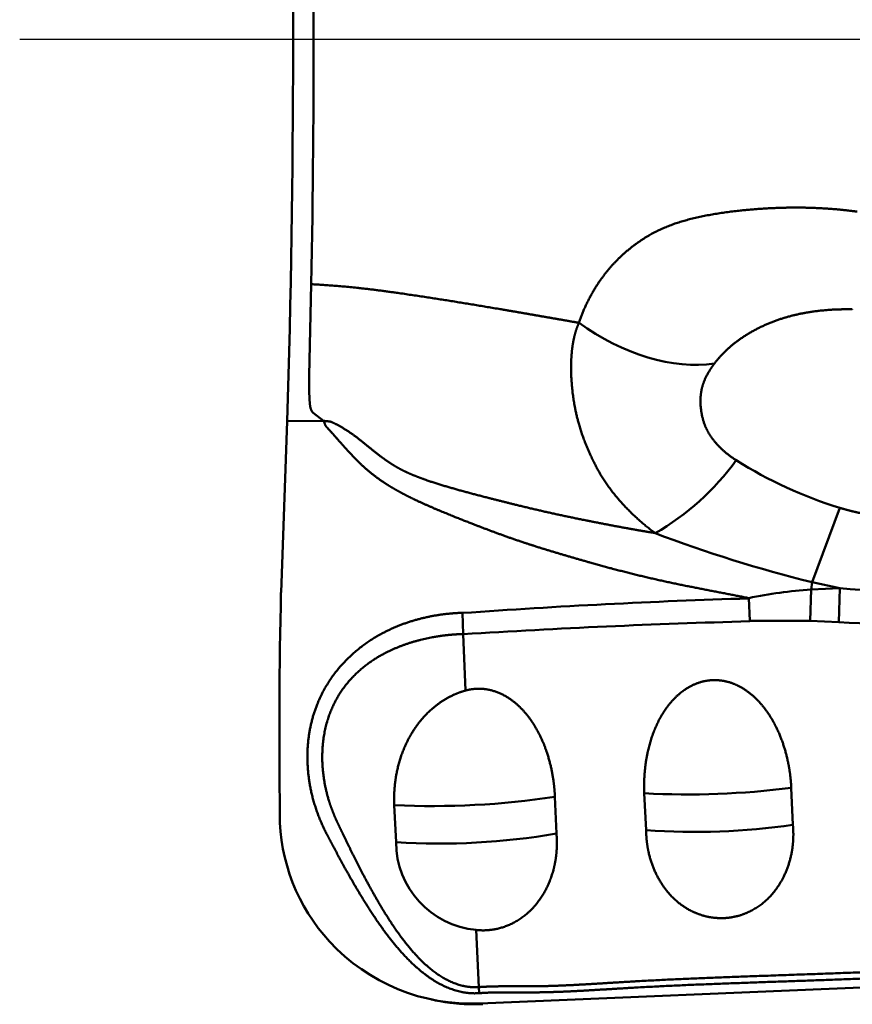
# Model space of a CAD drawing. Header units: inches. Extents: x -1.03 to 0.94, y -1.7 to 1.17.
# Tile 2 of 23: x -0.6454 to -0.5947, y -0.0588 to 0.0012. Entities that reach past the tile are written whole.
import ezdxf

# ---------------------------------------------------------------- set-up
doc = ezdxf.new("R2010")
doc.units = ezdxf.units.IN
doc.header["$LTSCALE"] = 0.03937
doc.header["$MEASUREMENT"] = 0
doc.linetypes.add('CENTER2', pattern=[28.574999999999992, 19.05, -3.174999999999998, 3.174999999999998, -3.174999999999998])
doc.layers.add('1', color=4, linetype='CONTINUOUS', lineweight=50)
doc.layers.add('4', color=2, linetype='CENTER2', lineweight=25)

msp = doc.modelspace()

# ---------------------------------------------------------------- linework, layer by layer
at = {"layer": '1', "ltscale": 0.003532}
msp.add_line((-0.6277553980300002, -0.0205049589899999), (-0.6276344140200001, -0.0149434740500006), dxfattribs=at)
at = {"layer": '1', "ltscale": 0.000509}
msp.add_line((-0.6268884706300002, -0.0232643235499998), (-0.6275264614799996, -0.02277806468), dxfattribs=at)
at = {"layer": '1', "ltscale": 0.006632}
msp.add_line((-0.6294768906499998, -0.0337217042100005), (-0.6291070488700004, -0.0232843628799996), dxfattribs=at)
at = {"layer": '1', "ltscale": 0.001409}
msp.add_line((-0.6291070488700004, -0.0232843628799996), (-0.6268884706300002, -0.0232643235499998), dxfattribs=at)
at = {"layer": '1', "ltscale": 0.003073}
msp.add_line((-0.5954267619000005, -0.0285709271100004), (-0.5971098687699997, -0.0331086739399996), dxfattribs=at)
at = {"layer": '1', "ltscale": 0.001216}
msp.add_line((-0.5971841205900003, -0.0335500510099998), (-0.5972425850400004, -0.0354646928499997), dxfattribs=at)
at = {"layer": '1', "ltscale": 0.000284}
msp.add_line((-0.5971841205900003, -0.0335500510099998), (-0.5971098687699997, -0.0331086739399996), dxfattribs=at)
at = {"layer": '1', "ltscale": 0.001117}
msp.add_line((-0.5971841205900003, -0.0335500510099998), (-0.5954277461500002, -0.0334623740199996), dxfattribs=at)
at = {"layer": '1', "ltscale": 0.001092}
msp.add_line((-0.5954277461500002, -0.0334623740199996), (-0.5971098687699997, -0.0331086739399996), dxfattribs=at)
at = {"layer": '1', "ltscale": 0.001322}
msp.add_line((-0.5954277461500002, -0.0334623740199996), (-0.5954959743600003, -0.0355433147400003), dxfattribs=at)
at = {"layer": '1', "ltscale": 0.000883}
msp.add_line((-0.6009783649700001, -0.0340706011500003), (-0.6009099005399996, -0.0354591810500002), dxfattribs=at)
at = {"layer": '1', "ltscale": 0.000822}
msp.add_line((-0.6184135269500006, -0.0349644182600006), (-0.6183850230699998, -0.0362583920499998), dxfattribs=at)
at = {"layer": '1', "ltscale": 0.002329}
msp.add_line((-0.6009099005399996, -0.0354591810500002), (-0.5972425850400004, -0.0354646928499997), dxfattribs=at)
at = {"layer": '1', "ltscale": 0.00111}
msp.add_line((-0.5972426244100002, -0.0354646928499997), (-0.5954959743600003, -0.0355433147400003), dxfattribs=at)
at = {"layer": '1', "ltscale": 0.002192}
msp.add_line((-0.6182468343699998, -0.0397079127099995), (-0.6183850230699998, -0.0362583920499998), dxfattribs=at)
at = {"layer": '1', "ltscale": 0.001422}
msp.add_line((-0.6126926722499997, -0.0484139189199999), (-0.6127903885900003, -0.0461762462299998), dxfattribs=at)
at = {"layer": '1', "ltscale": 0.001431}
msp.add_line((-0.6072333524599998, -0.0482134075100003), (-0.6073419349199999, -0.0459627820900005), dxfattribs=at)
at = {"layer": '1', "ltscale": 0.001436}
msp.add_line((-0.5982856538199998, -0.0478934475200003), (-0.5983878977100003, -0.0456346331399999), dxfattribs=at)
at = {"layer": '1', "ltscale": 0.001434}
msp.add_line((-0.6225778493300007, -0.0466900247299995), (-0.6224693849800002, -0.0489462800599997), dxfattribs=at)
at = {"layer": '1', "ltscale": 0.002214}
msp.add_line((-0.6174256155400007, -0.0577768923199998), (-0.61758809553, -0.0542947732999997), dxfattribs=at)
at = {"layer": '1', "ltscale": 0.026139}
msp.add_line((-0.6173584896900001, -0.0587741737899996), (-0.5762306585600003, -0.05705087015), dxfattribs=at)
at = {"layer": '1', "ltscale": 0.000234}
msp.add_line((-0.6174039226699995, -0.0581453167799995), (-0.6174256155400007, -0.0577768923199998), dxfattribs=at)
at = {"layer": '1', "ltscale": 0.000528}
msp.add_line((-0.6171866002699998, -0.0588191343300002), (-0.61801762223, -0.0588240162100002), dxfattribs=at)
at = {"layer": '1', "ltscale": 0.00053}
msp.add_line((-0.6171828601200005, -0.0588191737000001), (-0.61801762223, -0.0588240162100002), dxfattribs=at)
at = {"layer": '1'}
for centre, radius, start, end in [((-1.37722878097, 2.66534899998e-05), 0.74848523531, 358.2152739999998, 1.670361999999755), ((-1.39889302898, -0.0005425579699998), 0.77139463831, 358.9303009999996, 1.366707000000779), ((-0.6144272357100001, -0.0165633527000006), 0.01560882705, 299.7410949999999, 324.333576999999), ((-0.5876444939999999, -0.0033473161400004), 0.0263987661, 237.7353440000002, 252.8533519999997), ((-0.5770565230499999, 0.0477787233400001), 0.08333412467, 249.1688540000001, 256.0761609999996), ((-0.5954177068, -0.0606483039), 0.02715451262, 93.72951600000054, 101.817034), ((-0.59006696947, 0.0206134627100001), 0.05433961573, 264.3385219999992, 274.8957539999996), ((-0.2452039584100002, -0.0423949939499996), 0.3843761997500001, 178.7070169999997, 180.7188509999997), ((-0.58801768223, -0.4602972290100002), 0.4264046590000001, 91.74171100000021, 94.08761899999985), ((-0.5867505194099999, -0.5435621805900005), 0.5082781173, 91.59625399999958, 93.56823699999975), ((-0.5837824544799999, 0.20665659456), 0.24247884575, 267.2311540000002, 269.6285829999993), ((-0.6202763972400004, 0.0032527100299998), 0.04999686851, 267.3615730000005, 278.6120019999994), ((-0.6047236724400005, 0.0044417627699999), 0.0504758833, 267.0264380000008, 277.2108350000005), ((-0.6180466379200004, -0.0472091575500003), 0.01151391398, 180.0415480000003, 222.6058139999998), ((-0.6042945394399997, -0.0056114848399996), 0.04270707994, 266.0538420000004, 278.0884229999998), ((-0.6198504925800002, -0.0067166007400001), 0.04231215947, 266.451324, 279.7405570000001), ((-0.61710057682, -0.0489370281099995), 0.00537152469, 180.0990569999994, 264.8007110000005), ((-0.6178830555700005, -0.0470145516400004), 0.01176867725, 222.7639509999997, 272.5540050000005), ((-0.6176169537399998, -0.04663045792), 0.01219942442, 257.0541850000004, 268.1179239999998), ((-0.6177272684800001, -0.04714057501), 0.011677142, 257.249703, 272.4150870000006)]:
    msp.add_arc(centre, radius, start, end, dxfattribs=at)
msp.add_ellipse((-0.60762591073, -0.0123486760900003), major_axis=(0.0078472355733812, -0.0055748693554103), ratio=0.6414180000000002, start_param=4.697006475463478, end_param=5.69630626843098, dxfattribs=at)
for points, knots in [([(-0.6113220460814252, -0.0172956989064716), (-0.6110014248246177, -0.0163125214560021), (-0.6105480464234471, -0.0153580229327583), (-0.6099499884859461, -0.0144405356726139), (-0.6087307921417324, -0.0130536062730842), (-0.607171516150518, -0.0119813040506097), (-0.6065291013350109, -0.011622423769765), (-0.6040143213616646, -0.0106414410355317), (-0.6011191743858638, -0.010349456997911), (-0.5988323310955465, -0.0101578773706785), (-0.596764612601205, -0.0102332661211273), (-0.5946967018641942, -0.0104784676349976), (-0.5945916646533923, -0.0104913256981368), (-0.5944822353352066, -0.0105051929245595), (-0.5943772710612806, -0.010518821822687)], [0, 0, 0, 0, 0, 0, 0.2668851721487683, 0.2668851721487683, 0.2668851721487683, 0.4518661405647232, 0.4518661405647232, 0.4518661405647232, 0.8872944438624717, 0.8872944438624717, 0.8872944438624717, 0.9109547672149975, 0.9109547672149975, 0.9109547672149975, 0.9109547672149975, 0.9109547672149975, 0.9109547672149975]), ([(-0.6276346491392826, -0.0149434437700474), (-0.6261129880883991, -0.0150232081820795), (-0.624581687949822, -0.0151332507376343), (-0.6225618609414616, -0.0154370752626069), (-0.6194104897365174, -0.0159071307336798), (-0.6162491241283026, -0.0164351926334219), (-0.6146085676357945, -0.0167175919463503), (-0.6129663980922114, -0.0170067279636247), (-0.611322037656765, -0.0172957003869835)], [0, 0, 0, 0, 0, 0, 0.3151401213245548, 0.3151401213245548, 0.3151401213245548, 0.6537119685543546, 0.6537119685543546, 0.6537119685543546, 0.6537119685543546, 0.6537119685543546, 0.6537119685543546]), ([(-0.6030719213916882, -0.0197780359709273), (-0.6026270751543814, -0.0191862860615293), (-0.6020458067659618, -0.0186129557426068), (-0.6013223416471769, -0.0180637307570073), (-0.5997602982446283, -0.0172259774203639), (-0.5980892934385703, -0.016757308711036), (-0.5973316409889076, -0.0166151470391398), (-0.5963463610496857, -0.0165007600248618), (-0.595312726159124, -0.0164704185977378), (-0.5950991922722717, -0.0164677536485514), (-0.5948844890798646, -0.0164686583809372), (-0.5946693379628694, -0.0164730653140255)], [0, 0, 0, 0, 0, 0, 0.3480644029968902, 0.3480644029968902, 0.3480644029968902, 0.6287373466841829, 0.6287373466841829, 0.6287373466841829, 0.7010533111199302, 0.7010533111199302, 0.7010533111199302, 0.7010533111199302, 0.7010533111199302, 0.7010533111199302]), ([(-0.6066902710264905, -0.030105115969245), (-0.6075710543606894, -0.0294483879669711), (-0.6083815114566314, -0.0287275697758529), (-0.609092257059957, -0.0279333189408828), (-0.6097993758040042, -0.0269855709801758), (-0.6103384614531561, -0.0259441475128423), (-0.6104000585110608, -0.0258191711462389), (-0.6109695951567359, -0.0246598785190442), (-0.611409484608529, -0.0234986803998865), (-0.6116270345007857, -0.0224854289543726), (-0.6118257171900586, -0.0210805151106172), (-0.6118030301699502, -0.0196030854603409), (-0.6117880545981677, -0.0193023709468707), (-0.6117328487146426, -0.0187059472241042), (-0.6116153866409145, -0.0181191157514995), (-0.611542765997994, -0.0178290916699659), (-0.611441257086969, -0.0175568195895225), (-0.611322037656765, -0.0172957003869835)], [0, 0, 0, 0, 0, 0, 0.2740423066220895, 0.2740423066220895, 0.2740423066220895, 0.3128469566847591, 0.3128469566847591, 0.3128469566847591, 0.6208990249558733, 0.6208990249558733, 0.6208990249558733, 0.6987080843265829, 0.6987080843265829, 0.6987080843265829, 0.7751331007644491, 0.7751331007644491, 0.7751331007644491, 0.7751331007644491, 0.7751331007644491, 0.7751331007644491]), ([(-0.6017374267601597, -0.0256706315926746), (-0.6022291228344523, -0.0253608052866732), (-0.602660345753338, -0.0250143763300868), (-0.6030408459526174, -0.0246215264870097), (-0.603380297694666, -0.0241412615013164), (-0.6035934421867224, -0.0236770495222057), (-0.6036167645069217, -0.0236226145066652), (-0.6038878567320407, -0.022944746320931), (-0.6040308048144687, -0.0220541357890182), (-0.6039250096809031, -0.0214453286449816), (-0.6037803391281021, -0.0208817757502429), (-0.6033440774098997, -0.0201644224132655), (-0.6032649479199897, -0.0200431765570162), (-0.6031724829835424, -0.0199118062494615), (-0.6030719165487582, -0.0197780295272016)], [0, 0, 0, 0, 0, 0, 0.2480361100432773, 0.2480361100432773, 0.2480361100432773, 0.2832074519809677, 0.2832074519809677, 0.2832074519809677, 0.637408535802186, 0.637408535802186, 0.637408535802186, 0.7068338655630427, 0.7068338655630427, 0.7068338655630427, 0.7068338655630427, 0.7068338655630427, 0.7068338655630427]), ([(-0.627526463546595, -0.0227780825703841), (-0.6275596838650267, -0.0227424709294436), (-0.6275929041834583, -0.0227068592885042), (-0.6276080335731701, -0.0226597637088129), (-0.6276737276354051, -0.0225346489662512), (-0.6277129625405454, -0.0223996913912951), (-0.6277128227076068, -0.0223013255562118), (-0.6277495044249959, -0.021932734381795), (-0.627764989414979, -0.0215667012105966), (-0.6277600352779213, -0.0212861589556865), (-0.6277603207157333, -0.0209635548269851), (-0.6277571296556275, -0.020640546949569), (-0.6277566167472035, -0.0205953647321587), (-0.6277560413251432, -0.0205501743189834), (-0.6277554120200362, -0.0205049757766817)], [0, 0, 0, 0, 0, 0, 0.0135045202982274, 0.0135045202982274, 0.0135045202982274, 0.0403265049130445, 0.0403265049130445, 0.0403265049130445, 0.1202009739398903, 0.1202009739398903, 0.1202009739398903, 0.1331880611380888, 0.1331880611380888, 0.1331880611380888, 0.1331880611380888, 0.1331880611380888, 0.1331880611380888]), ([(-0.626888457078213, -0.0232643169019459), (-0.6268589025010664, -0.0233209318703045), (-0.6268294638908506, -0.0233775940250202), (-0.626824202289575, -0.023442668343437), (-0.6267821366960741, -0.0235237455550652), (-0.6267400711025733, -0.0236048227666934), (-0.6267183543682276, -0.023628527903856), (-0.6266745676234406, -0.0236754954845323), (-0.6266307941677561, -0.0237224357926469), (-0.626609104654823, -0.0237459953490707), (-0.6263278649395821, -0.0240515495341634), (-0.6260559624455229, -0.0243634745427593), (-0.6258009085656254, -0.024659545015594), (-0.6251860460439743, -0.0253557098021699), (-0.6245048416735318, -0.0260352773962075), (-0.62408320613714, -0.0264082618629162), (-0.6235684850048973, -0.0267952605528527), (-0.6230283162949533, -0.0271423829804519), (-0.622968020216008, -0.0271804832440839), (-0.6228432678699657, -0.0272578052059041), (-0.6227234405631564, -0.0273298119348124), (-0.6226674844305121, -0.0273629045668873), (-0.6224842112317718, -0.0274697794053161), (-0.6222913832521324, -0.0275777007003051), (-0.622168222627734, -0.0276444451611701), (-0.6217879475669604, -0.0278458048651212), (-0.6214024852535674, -0.0280355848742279), (-0.6211440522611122, -0.0281577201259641), (-0.6198553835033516, -0.0287464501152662), (-0.6185474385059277, -0.0292627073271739), (-0.6175096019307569, -0.0296713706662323), (-0.6159576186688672, -0.0302660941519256), (-0.6142785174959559, -0.0308216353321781), (-0.6137292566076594, -0.0309949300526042), (-0.6120424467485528, -0.0315106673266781), (-0.6103407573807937, -0.0319922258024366), (-0.6092127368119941, -0.0323125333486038), (-0.6068700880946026, -0.0329080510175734), (-0.6044946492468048, -0.0333946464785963), (-0.6033096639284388, -0.0336147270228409), (-0.6021370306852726, -0.0338370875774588), (-0.6009783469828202, -0.0340705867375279)], [0, 0, 0, 0, 0, 0, 0.0184941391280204, 0.0184941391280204, 0.0184941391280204, 0.0277437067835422, 0.0277437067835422, 0.0277437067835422, 0.0369932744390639, 0.0369932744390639, 0.0369932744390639, 0.1476700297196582, 0.1476700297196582, 0.1476700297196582, 0.2971478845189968, 0.2971478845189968, 0.2971478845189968, 0.3160988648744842, 0.3160988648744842, 0.3160988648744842, 0.3350498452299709, 0.3350498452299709, 0.3350498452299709, 0.3729493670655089, 0.3729493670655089, 0.3729493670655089, 0.4487425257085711, 0.4487425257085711, 0.4487425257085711, 0.749095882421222, 0.749095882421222, 0.749095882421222, 0.9003112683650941, 0.9003112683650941, 0.9003112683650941, 1.20411644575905, 1.20411644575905, 1.20411644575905, 1.508590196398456, 1.508590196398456, 1.508590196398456, 1.508590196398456, 1.508590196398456, 1.508590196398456]), ([(-0.6268884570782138, -0.0232643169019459), (-0.6268497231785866, -0.0232717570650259), (-0.6268109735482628, -0.0232792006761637), (-0.6267710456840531, -0.0232846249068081), (-0.6266894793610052, -0.0232922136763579), (-0.6266064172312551, -0.023297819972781), (-0.6265635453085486, -0.0232982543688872), (-0.6264852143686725, -0.0233150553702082), (-0.6264068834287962, -0.0233318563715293), (-0.6263725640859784, -0.0233502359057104), (-0.6263033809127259, -0.0233843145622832), (-0.6262344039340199, -0.0234189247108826), (-0.6261999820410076, -0.0234363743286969), (-0.6256221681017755, -0.0237325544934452), (-0.6250714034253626, -0.0240735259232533), (-0.6246266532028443, -0.0244537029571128), (-0.6240299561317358, -0.0249552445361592), (-0.6234257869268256, -0.0254223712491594), (-0.6232629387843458, -0.0255439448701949), (-0.6229324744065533, -0.0257793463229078), (-0.622590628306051, -0.0259961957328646), (-0.6224197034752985, -0.0260977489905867), (-0.622145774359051, -0.0262469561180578), (-0.6218703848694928, -0.0263794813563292), (-0.6217844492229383, -0.0264190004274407), (-0.6214058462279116, -0.0265887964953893), (-0.6210162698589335, -0.0267426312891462), (-0.620719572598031, -0.0268507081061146), (-0.6188010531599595, -0.0275041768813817), (-0.6167601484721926, -0.0279722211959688), (-0.6150667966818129, -0.0284418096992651), (-0.6129417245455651, -0.0289225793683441), (-0.6107910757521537, -0.0293564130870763), (-0.6103594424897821, -0.0294418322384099), (-0.6093642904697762, -0.0296353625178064), (-0.6083675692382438, -0.0298204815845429), (-0.6078158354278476, -0.029920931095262), (-0.6072542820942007, -0.0300160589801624), (-0.6066902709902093, -0.0301051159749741)], [0, 0, 0, 0, 0, 0, 0.010038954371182, 0.010038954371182, 0.010038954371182, 0.0200779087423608, 0.0200779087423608, 0.0200779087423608, 0.030119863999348, 0.030119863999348, 0.030119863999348, 0.0401618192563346, 0.0401618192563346, 0.0401618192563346, 0.1990923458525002, 0.1990923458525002, 0.1990923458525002, 0.2570625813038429, 0.2570625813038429, 0.2570625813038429, 0.3150328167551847, 0.3150328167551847, 0.3150328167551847, 0.3440504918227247, 0.3440504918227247, 0.3440504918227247, 0.4310931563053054, 0.4310931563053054, 0.4310931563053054, 0.9000866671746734, 0.9000866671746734, 0.9000866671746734, 1.017522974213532, 1.017522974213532, 1.017522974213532, 1.170533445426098, 1.170533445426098, 1.170533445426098, 1.170533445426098, 1.170533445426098, 1.170533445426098]), ([(-0.5842067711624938, -0.0268250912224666), (-0.5855119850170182, -0.0275972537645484), (-0.586871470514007, -0.0283987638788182), (-0.5883370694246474, -0.028982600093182), (-0.5904895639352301, -0.0293041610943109), (-0.59271148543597, -0.029135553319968), (-0.5932088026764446, -0.0290743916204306), (-0.5938286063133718, -0.0289702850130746), (-0.5944411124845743, -0.028833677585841), (-0.5945648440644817, -0.0288046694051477), (-0.5948059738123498, -0.0287456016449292), (-0.5950574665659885, -0.0286783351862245), (-0.5951852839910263, -0.0286425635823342), (-0.5953066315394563, -0.0286072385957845), (-0.5954267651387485, -0.0285709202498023)], [0, 0, 0, 0, 0, 0, 0.6826487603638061, 0.6826487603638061, 0.6826487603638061, 0.8787935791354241, 0.8787935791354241, 0.8787935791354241, 0.9281268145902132, 0.9281268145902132, 0.9281268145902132, 0.977460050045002, 0.977460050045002, 0.977460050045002, 0.977460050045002, 0.977460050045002, 0.977460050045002]), ([(-0.6174039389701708, -0.0581453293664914), (-0.6168271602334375, -0.0581030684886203), (-0.6162367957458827, -0.0580869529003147), (-0.6156470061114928, -0.058095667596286), (-0.6144462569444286, -0.0581069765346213), (-0.613238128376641, -0.0580912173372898), (-0.6126350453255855, -0.0580710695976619), (-0.6108301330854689, -0.0579894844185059), (-0.6090331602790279, -0.0578704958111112), (-0.6078358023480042, -0.0577979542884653), (-0.6039560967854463, -0.0575961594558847), (-0.6000789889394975, -0.0574734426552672), (-0.5964256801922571, -0.0573479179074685), (-0.5923289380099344, -0.0572030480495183), (-0.5882434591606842, -0.0570112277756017), (-0.5868203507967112, -0.0569376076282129), (-0.5852200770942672, -0.0568476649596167), (-0.5836220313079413, -0.0567928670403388), (-0.5834509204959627, -0.0567874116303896), (-0.5830605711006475, -0.056776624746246), (-0.5826662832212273, -0.0567685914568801), (-0.5824927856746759, -0.0567660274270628), (-0.5819605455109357, -0.0567605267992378), (-0.5814278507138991, -0.0567606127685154), (-0.5810743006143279, -0.0567619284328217), (-0.5799920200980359, -0.0567676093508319), (-0.5789463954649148, -0.0567722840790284), (-0.5782263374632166, -0.0567646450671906), (-0.5761099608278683, -0.0566994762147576), (-0.5740118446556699, -0.0565401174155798), (-0.5726209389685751, -0.0564194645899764), (-0.5710411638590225, -0.0563495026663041), (-0.5694503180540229, -0.0563210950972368), (-0.569270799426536, -0.0563183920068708), (-0.5688969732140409, -0.0563136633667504), (-0.5685329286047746, -0.0563103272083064), (-0.568359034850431, -0.056308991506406), (-0.5662235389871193, -0.0562915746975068), (-0.564070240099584, -0.0562481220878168), (-0.5621141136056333, -0.0560010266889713), (-0.5599834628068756, -0.0558695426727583), (-0.5578469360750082, -0.0557888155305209), (-0.5576758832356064, -0.0557826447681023), (-0.5572924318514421, -0.0557691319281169), (-0.5568959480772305, -0.0557555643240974), (-0.5567170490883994, -0.0557494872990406), (-0.5549232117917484, -0.0556901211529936), (-0.553129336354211, -0.0556460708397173), (-0.5515476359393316, -0.0556246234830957), (-0.5485066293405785, -0.0555007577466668), (-0.5454571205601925, -0.0553223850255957), (-0.5440274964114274, -0.0552458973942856), (-0.5411723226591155, -0.0550706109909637), (-0.538317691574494, -0.0549164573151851), (-0.5368892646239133, -0.0548515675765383), (-0.533556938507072, -0.054725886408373), (-0.5302214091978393, -0.054654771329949), (-0.5283152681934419, -0.0546227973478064), (-0.5261165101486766, -0.0545486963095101), (-0.5239298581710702, -0.0543001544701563), (-0.5236353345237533, -0.0542651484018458), (-0.5230643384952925, -0.0541713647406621), (-0.5225025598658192, -0.0540172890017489), (-0.5222251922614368, -0.0539214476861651), (-0.5214628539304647, -0.0535989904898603), (-0.5207690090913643, -0.0531433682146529), (-0.5203541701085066, -0.0528023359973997), (-0.5193449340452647, -0.0518382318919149), (-0.5185064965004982, -0.0507323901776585), (-0.5180281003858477, -0.0500197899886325), (-0.5171419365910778, -0.0485506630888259), (-0.5163618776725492, -0.0470319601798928), (-0.5160033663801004, -0.0462970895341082), (-0.5155002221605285, -0.045177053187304), (-0.5150182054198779, -0.044049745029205), (-0.5148707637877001, -0.0437076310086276), (-0.5146026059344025, -0.0429914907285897), (-0.5143991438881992, -0.0422505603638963), (-0.5143157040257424, -0.0418742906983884), (-0.5139254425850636, -0.0396169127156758), (-0.5141591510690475, -0.0372867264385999), (-0.5147581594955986, -0.0354775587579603), (-0.5164232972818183, -0.0327808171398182), (-0.5189010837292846, -0.0308663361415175), (-0.5199839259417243, -0.0302444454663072), (-0.5216100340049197, -0.0296679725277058), (-0.5232991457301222, -0.0294546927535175), (-0.5237882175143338, -0.0294217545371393), (-0.5243952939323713, -0.0294096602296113), (-0.5249947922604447, -0.0294156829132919), (-0.5251161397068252, -0.0294174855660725), (-0.5253931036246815, -0.0294222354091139), (-0.5256218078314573, -0.0294272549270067), (-0.5257412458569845, -0.0294300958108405), (-0.5279622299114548, -0.0294874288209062), (-0.5301740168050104, -0.0296234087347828), (-0.532257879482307, -0.0297478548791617), (-0.5344453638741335, -0.0298551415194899), (-0.5366311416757, -0.029918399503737), (-0.5367357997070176, -0.0299212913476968), (-0.5369273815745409, -0.0299265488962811), (-0.5371424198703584, -0.0299318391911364), (-0.537272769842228, -0.0299348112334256), (-0.5375369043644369, -0.02994061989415), (-0.5377943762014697, -0.029945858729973), (-0.5379134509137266, -0.02994815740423), (-0.5384169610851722, -0.0299571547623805), (-0.5389214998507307, -0.0299650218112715), (-0.5393254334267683, -0.0299716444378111), (-0.5397296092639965, -0.0299791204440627), (-0.540133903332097, -0.0299876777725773)], [0, 0, 0, 0, 0, 0, 0.1516318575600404, 0.1516318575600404, 0.1516318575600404, 0.3032637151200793, 0.3032637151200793, 0.3032637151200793, 0.6065215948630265, 0.6065215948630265, 0.6065215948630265, 1.285805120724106, 1.285805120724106, 1.285805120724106, 1.649493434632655, 1.649493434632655, 1.649493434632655, 1.694958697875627, 1.694958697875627, 1.694958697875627, 1.740423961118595, 1.740423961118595, 1.740423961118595, 1.831353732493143, 1.831353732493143, 1.831353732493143, 2.013201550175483, 2.013201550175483, 2.013201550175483, 2.375582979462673, 2.375582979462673, 2.375582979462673, 2.420883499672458, 2.420883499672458, 2.420883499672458, 2.466184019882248, 2.466184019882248, 2.466184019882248, 2.965472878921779, 2.965472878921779, 2.965472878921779, 3.010975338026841, 3.010975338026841, 3.010975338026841, 3.056479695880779, 3.056479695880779, 3.056479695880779, 3.468126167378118, 3.468126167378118, 3.468126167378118, 3.832029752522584, 3.832029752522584, 3.832029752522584, 4.195933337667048, 4.195933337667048, 4.195933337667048, 4.681002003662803, 4.681002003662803, 4.681002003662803, 4.753241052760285, 4.753241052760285, 4.753241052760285, 4.825480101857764, 4.825480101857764, 4.825480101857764, 4.958094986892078, 4.958094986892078, 4.958094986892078, 5.174992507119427, 5.174992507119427, 5.174992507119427, 5.394151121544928, 5.394151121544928, 5.394151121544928, 5.489559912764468, 5.489559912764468, 5.489559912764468, 5.58496870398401, 5.58496870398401, 5.58496870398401, 6.058094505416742, 6.058094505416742, 6.058094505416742, 6.355950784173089, 6.355950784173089, 6.355950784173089, 6.476532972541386, 6.476532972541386, 6.476532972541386, 6.506682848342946, 6.506682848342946, 6.506682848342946, 6.53683272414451, 6.53683272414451, 6.53683272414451, 7.069134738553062, 7.069134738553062, 7.069134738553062, 7.094831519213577, 7.094831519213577, 7.094831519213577, 7.120530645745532, 7.120530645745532, 7.120530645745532, 7.146229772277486, 7.146229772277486, 7.146229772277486, 7.248880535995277, 7.248880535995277, 7.248880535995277, 7.248880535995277, 7.248880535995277, 7.248880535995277]), ([(-0.6174256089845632, -0.0577768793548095), (-0.6168178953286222, -0.0577328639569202), (-0.6161970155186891, -0.0577161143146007), (-0.6156233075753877, -0.0577249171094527), (-0.6143910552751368, -0.057734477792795), (-0.6131581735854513, -0.0577144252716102), (-0.6125464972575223, -0.0576917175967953), (-0.6107115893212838, -0.0576033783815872), (-0.6088767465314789, -0.0574801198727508), (-0.6076523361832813, -0.0574063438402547), (-0.6038672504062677, -0.0572118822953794), (-0.6000890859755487, -0.0570894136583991), (-0.5959388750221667, -0.0569453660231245), (-0.5919696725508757, -0.0568028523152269), (-0.5880114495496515, -0.0566176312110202), (-0.5865897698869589, -0.056544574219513), (-0.5849892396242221, -0.056456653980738), (-0.5833856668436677, -0.0564074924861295), (-0.5831895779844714, -0.0564022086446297), (-0.5827866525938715, -0.0563927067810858), (-0.582423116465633, -0.0563872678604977), (-0.5822511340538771, -0.0563856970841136), (-0.5817165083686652, -0.0563822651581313), (-0.5811827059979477, -0.0563832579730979), (-0.5808215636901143, -0.0563846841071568), (-0.5790452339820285, -0.0563942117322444), (-0.5772911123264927, -0.0563898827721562), (-0.5759013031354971, -0.0562916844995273), (-0.5741563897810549, -0.0561512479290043), (-0.572397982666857, -0.0560418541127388), (-0.5720467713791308, -0.0560218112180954), (-0.5713431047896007, -0.0559860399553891), (-0.5706370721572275, -0.0559594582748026), (-0.5702758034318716, -0.0559485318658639), (-0.5697570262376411, -0.0559358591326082), (-0.5692177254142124, -0.0559273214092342), (-0.5690268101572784, -0.0559247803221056), (-0.5686567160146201, -0.0559206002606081), (-0.5683056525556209, -0.0559175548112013), (-0.5681281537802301, -0.0559160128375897), (-0.5659956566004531, -0.0558956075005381), (-0.5638659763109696, -0.055835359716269), (-0.5619161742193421, -0.0555861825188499), (-0.559771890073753, -0.0554679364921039), (-0.5576329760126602, -0.0553914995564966), (-0.557446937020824, -0.055385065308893), (-0.5570474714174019, -0.0553713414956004), (-0.5566736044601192, -0.0553587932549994), (-0.5565025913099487, -0.0553531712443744), (-0.5554303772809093, -0.0553188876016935), (-0.5543579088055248, -0.055290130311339), (-0.5534643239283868, -0.0552702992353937), (-0.5518565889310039, -0.0552317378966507), (-0.5502503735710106, -0.0551774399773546), (-0.5495300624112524, -0.0551481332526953), (-0.5481198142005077, -0.0550804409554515), (-0.5466677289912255, -0.0550007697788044), (-0.5459634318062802, -0.0549640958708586), (-0.5430419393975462, -0.0548003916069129), (-0.5401205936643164, -0.0546177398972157), (-0.5382361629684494, -0.0545126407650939), (-0.534116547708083, -0.0543471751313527), (-0.5299965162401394, -0.0542612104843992), (-0.5280921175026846, -0.0542278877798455), (-0.5259954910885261, -0.0541509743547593), (-0.523924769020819, -0.0539047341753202), (-0.5237307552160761, -0.053879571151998), (-0.5233647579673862, -0.0538213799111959), (-0.5230063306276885, -0.0537392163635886), (-0.5228291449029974, -0.0536907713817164), (-0.5223377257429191, -0.0535315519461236), (-0.5218732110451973, -0.0533080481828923), (-0.5215860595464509, -0.0531355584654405), (-0.5205373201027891, -0.0523867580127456), (-0.5196965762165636, -0.0513742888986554), (-0.5191291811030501, -0.050546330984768), (-0.518256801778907, -0.0490962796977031), (-0.5174990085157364, -0.0475774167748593), (-0.5171875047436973, -0.046916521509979), (-0.5167392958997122, -0.0459200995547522), (-0.516322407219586, -0.0449087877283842), (-0.5161871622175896, -0.044569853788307), (-0.5159861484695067, -0.0440573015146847), (-0.515788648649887, -0.0435498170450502), (-0.5157242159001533, -0.0433873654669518), (-0.5155980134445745, -0.0430536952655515), (-0.5154846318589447, -0.0427172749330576), (-0.5154317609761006, -0.0425480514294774), (-0.5150803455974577, -0.0413222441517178), (-0.5149436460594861, -0.0400418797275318), (-0.5149849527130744, -0.038882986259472), (-0.5154890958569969, -0.0360814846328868), (-0.5169909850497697, -0.0336209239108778), (-0.5182836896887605, -0.0323234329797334), (-0.5201724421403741, -0.0310953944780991), (-0.5223000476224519, -0.0305416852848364), (-0.5227752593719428, -0.030454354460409), (-0.5233745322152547, -0.0303867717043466), (-0.523981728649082, -0.0303586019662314), (-0.5241035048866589, -0.0303544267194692), (-0.5243476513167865, -0.0303487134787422), (-0.5245930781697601, -0.0303475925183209), (-0.5247189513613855, -0.0303480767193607), (-0.5249599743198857, -0.0303503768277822), (-0.5252144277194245, -0.030355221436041), (-0.5253671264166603, -0.0303584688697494), (-0.5256160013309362, -0.0303643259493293), (-0.5258649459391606, -0.0303712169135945), (-0.5259894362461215, -0.0303749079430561), (-0.5281922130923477, -0.0304443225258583), (-0.5304002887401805, -0.0305823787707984), (-0.5324882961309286, -0.0307023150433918), (-0.5346878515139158, -0.0308058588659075), (-0.536891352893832, -0.0308621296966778), (-0.5369953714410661, -0.0308647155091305), (-0.5372538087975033, -0.0308704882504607), (-0.5375439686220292, -0.0308763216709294), (-0.5377044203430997, -0.0308795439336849), (-0.5379383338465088, -0.0308835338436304), (-0.5381722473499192, -0.0308875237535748), (-0.5382689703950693, -0.0308888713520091), (-0.5387046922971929, -0.0308955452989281), (-0.5391397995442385, -0.0309020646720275), (-0.5394658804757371, -0.030907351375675), (-0.5397917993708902, -0.0309132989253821), (-0.540117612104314, -0.0309200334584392)], [0, 0, 0, 0, 0, 0, 0.1569515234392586, 0.1569515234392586, 0.1569515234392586, 0.3118371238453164, 0.3118371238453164, 0.3118371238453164, 0.6216055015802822, 0.6216055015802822, 0.6216055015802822, 1.269352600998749, 1.269352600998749, 1.269352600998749, 1.632942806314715, 1.632942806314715, 1.632942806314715, 1.678401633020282, 1.678401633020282, 1.678401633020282, 1.72386045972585, 1.72386045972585, 1.72386045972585, 1.814767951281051, 1.814767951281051, 1.814767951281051, 2.178048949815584, 2.178048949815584, 2.178048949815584, 2.268504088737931, 2.268504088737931, 2.268504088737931, 2.358959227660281, 2.358959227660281, 2.358959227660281, 2.40418984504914, 2.40418984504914, 2.40418984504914, 2.449420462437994, 2.449420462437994, 2.449420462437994, 2.948241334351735, 2.948241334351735, 2.948241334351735, 2.993738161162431, 2.993738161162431, 2.993738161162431, 3.039231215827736, 3.039231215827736, 3.039231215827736, 3.266686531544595, 3.266686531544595, 3.266686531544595, 3.448648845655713, 3.448648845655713, 3.448648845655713, 3.630680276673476, 3.630680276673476, 3.630680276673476, 4.193372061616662, 4.193372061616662, 4.193372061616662, 4.678630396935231, 4.678630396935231, 4.678630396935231, 4.726552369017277, 4.726552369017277, 4.726552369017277, 4.774474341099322, 4.774474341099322, 4.774474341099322, 4.861816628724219, 4.861816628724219, 4.861816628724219, 5.113033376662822, 5.113033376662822, 5.113033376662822, 5.302081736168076, 5.302081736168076, 5.302081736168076, 5.396615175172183, 5.396615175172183, 5.396615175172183, 5.443887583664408, 5.443887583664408, 5.443887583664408, 5.491159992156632, 5.491159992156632, 5.491159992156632, 5.784086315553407, 5.784086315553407, 5.784086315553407, 6.239989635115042, 6.239989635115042, 6.239989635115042, 6.367278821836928, 6.367278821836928, 6.367278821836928, 6.399106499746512, 6.399106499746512, 6.399106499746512, 6.430934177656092, 6.430934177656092, 6.430934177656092, 6.462763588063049, 6.462763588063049, 6.462763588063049, 6.494592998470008, 6.494592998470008, 6.494592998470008, 7.025888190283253, 7.025888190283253, 7.025888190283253, 7.053654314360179, 7.053654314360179, 7.053654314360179, 7.081420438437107, 7.081420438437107, 7.081420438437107, 7.109122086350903, 7.109122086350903, 7.109122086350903, 7.192226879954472, 7.192226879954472, 7.192226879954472, 7.192226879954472, 7.192226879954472, 7.192226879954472]), ([(-0.6184135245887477, -0.034964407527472), (-0.6184875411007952, -0.0349667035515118), (-0.6185666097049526, -0.0349698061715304), (-0.6186543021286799, -0.0349738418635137), (-0.6204507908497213, -0.0350742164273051), (-0.6222356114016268, -0.0355084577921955), (-0.6238151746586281, -0.0362147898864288), (-0.6259739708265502, -0.0379275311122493), (-0.6272567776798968, -0.0402923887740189), (-0.6275786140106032, -0.0411818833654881), (-0.627978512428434, -0.0430879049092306), (-0.627864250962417, -0.0450226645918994), (-0.6276749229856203, -0.0460943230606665), (-0.6272896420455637, -0.04722343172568), (-0.6267816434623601, -0.0482720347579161), (-0.6267089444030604, -0.0484154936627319), (-0.6265564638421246, -0.048710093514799), (-0.6264027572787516, -0.0490006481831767), (-0.6263258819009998, -0.0491457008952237), (-0.625673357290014, -0.0503741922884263), (-0.6250036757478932, -0.0516008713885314), (-0.6242095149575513, -0.0529129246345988), (-0.623009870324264, -0.0547359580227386), (-0.6215368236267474, -0.0563583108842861), (-0.6208282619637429, -0.0570146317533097), (-0.6197180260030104, -0.0577599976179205), (-0.6184517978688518, -0.0580988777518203), (-0.6181049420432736, -0.0581555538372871), (-0.6177521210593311, -0.0581709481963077), (-0.617403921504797, -0.0581453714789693)], [0, 0, 0, 0, 0, 0, 0.0203044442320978, 0.0203044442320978, 0.0203044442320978, 0.4471906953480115, 0.4471906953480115, 0.4471906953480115, 0.6714859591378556, 0.6714859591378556, 0.6714859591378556, 0.9212766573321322, 0.9212766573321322, 0.9212766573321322, 0.9634579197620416, 0.9634579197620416, 0.9634579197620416, 1.005639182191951, 1.005639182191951, 1.005639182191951, 1.320834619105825, 1.320834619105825, 1.320834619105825, 1.56028710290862, 1.56028710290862, 1.56028710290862, 1.646965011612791, 1.646965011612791, 1.646965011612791, 1.646965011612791, 1.646965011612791, 1.646965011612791]), ([(-0.6183850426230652, -0.036258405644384), (-0.618451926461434, -0.0362604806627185), (-0.618523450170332, -0.0362632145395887), (-0.6186033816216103, -0.036266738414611), (-0.6191955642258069, -0.0362979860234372), (-0.6197869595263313, -0.0363642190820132), (-0.6203030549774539, -0.0364491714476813), (-0.6218088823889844, -0.0367831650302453), (-0.6232341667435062, -0.0373765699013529), (-0.6241151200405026, -0.0378872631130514), (-0.625976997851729, -0.0394965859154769), (-0.6269700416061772, -0.0418010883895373), (-0.6271304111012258, -0.0432745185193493), (-0.6269988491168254, -0.0450593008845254), (-0.6264671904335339, -0.0467288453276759), (-0.6263607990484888, -0.0470198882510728), (-0.626182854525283, -0.0474488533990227), (-0.625984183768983, -0.0478714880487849), (-0.6259186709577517, -0.0480051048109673), (-0.6257812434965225, -0.0482895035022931), (-0.625642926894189, -0.0485768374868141), (-0.6255737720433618, -0.0487207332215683), (-0.6249828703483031, -0.0499479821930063), (-0.6243774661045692, -0.0511624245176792), (-0.6236180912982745, -0.0525382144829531), (-0.622528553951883, -0.0543450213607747), (-0.6211981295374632, -0.0559608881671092), (-0.6205584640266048, -0.056617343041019), (-0.6195471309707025, -0.0573704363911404), (-0.618387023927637, -0.0577217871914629), (-0.6180629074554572, -0.0577816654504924), (-0.6177442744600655, -0.0578003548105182), (-0.61742560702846, -0.0577769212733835)], [0, 0, 0, 0, 0, 0, 0.0198802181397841, 0.0198802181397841, 0.0198802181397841, 0.1589829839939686, 0.1589829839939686, 0.1589829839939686, 0.4320721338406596, 0.4320721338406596, 0.4320721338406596, 0.815081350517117, 0.815081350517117, 0.815081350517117, 0.897402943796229, 0.897402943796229, 0.897402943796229, 0.9385648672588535, 0.9385648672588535, 0.9385648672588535, 0.9797267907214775, 0.9797267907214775, 0.9797267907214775, 1.289711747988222, 1.289711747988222, 1.289711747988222, 1.526583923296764, 1.526583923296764, 1.526583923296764, 1.612524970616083, 1.612524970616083, 1.612524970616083, 1.612524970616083, 1.612524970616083, 1.612524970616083]), ([(-0.6182468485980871, -0.039707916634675), (-0.6181414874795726, -0.0396784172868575), (-0.6180360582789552, -0.039649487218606), (-0.6179264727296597, -0.0396301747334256), (-0.6177062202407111, -0.0396023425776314), (-0.6174856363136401, -0.0395920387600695), (-0.617375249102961, -0.0395914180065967), (-0.6166041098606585, -0.0396257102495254), (-0.6158633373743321, -0.0399005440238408), (-0.6153156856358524, -0.0402908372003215), (-0.6142993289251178, -0.0412670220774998), (-0.6136366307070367, -0.042455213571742), (-0.6133533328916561, -0.0431417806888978), (-0.6130427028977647, -0.0441598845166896), (-0.6128730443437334, -0.0451809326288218), (-0.612832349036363, -0.0455116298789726), (-0.6128047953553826, -0.0458433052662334), (-0.6127903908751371, -0.0461762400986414)], [0, 0, 0, 0, 0, 0, 0.0283777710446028, 0.0283777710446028, 0.0283777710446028, 0.0567555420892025, 0.0567555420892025, 0.0567555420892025, 0.2259387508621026, 0.2259387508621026, 0.2259387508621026, 0.4435297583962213, 0.4435297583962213, 0.4435297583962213, 0.5479302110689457, 0.5479302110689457, 0.5479302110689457, 0.5479302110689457, 0.5479302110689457, 0.5479302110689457]), ([(-0.5983879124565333, -0.0456346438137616), (-0.5984179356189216, -0.0449841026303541), (-0.5985013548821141, -0.0443326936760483), (-0.5986399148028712, -0.0436706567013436), (-0.5989310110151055, -0.0427033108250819), (-0.5993768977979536, -0.0417724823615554), (-0.599547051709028, -0.0414628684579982), (-0.5999278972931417, -0.0408617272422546), (-0.6004010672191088, -0.0403108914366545), (-0.6006653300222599, -0.0400487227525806), (-0.6011623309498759, -0.0396471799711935), (-0.6017389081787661, -0.0393455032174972), (-0.6019819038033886, -0.0392443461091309), (-0.6025905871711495, -0.0390641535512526), (-0.6032395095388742, -0.0390374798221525), (-0.6036085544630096, -0.0390851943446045), (-0.6042165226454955, -0.0392572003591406), (-0.6047630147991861, -0.0395625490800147), (-0.6049798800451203, -0.0397116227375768), (-0.605480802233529, -0.040119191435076), (-0.6058949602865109, -0.0406033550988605), (-0.6061096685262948, -0.0409058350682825), (-0.6067940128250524, -0.042043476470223), (-0.6071721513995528, -0.0432941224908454), (-0.6073267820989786, -0.0441921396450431), (-0.6073830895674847, -0.0450805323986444), (-0.6073419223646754, -0.0459627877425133)], [0, 0, 0, 0, 0, 0, 0.1990093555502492, 0.1990093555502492, 0.1990093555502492, 0.29944254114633, 0.29944254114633, 0.29944254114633, 0.4011413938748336, 0.4011413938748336, 0.4011413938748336, 0.4702511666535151, 0.4702511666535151, 0.4702511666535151, 0.5629750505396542, 0.5629750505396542, 0.5629750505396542, 0.6324403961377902, 0.6324403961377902, 0.6324403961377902, 0.7357830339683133, 0.7357830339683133, 0.7357830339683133, 1.008116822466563, 1.008116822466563, 1.008116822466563, 1.008116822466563, 1.008116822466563, 1.008116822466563]), ([(-0.6182468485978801, -0.039707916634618), (-0.6184377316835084, -0.0397613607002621), (-0.618628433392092, -0.0398165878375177), (-0.6188108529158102, -0.0398971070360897), (-0.6193472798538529, -0.0401380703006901), (-0.619841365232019, -0.0404507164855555), (-0.6201544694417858, -0.0406909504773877), (-0.6208538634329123, -0.0413265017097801), (-0.6214010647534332, -0.0420627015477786), (-0.6216739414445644, -0.0425213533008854), (-0.622195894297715, -0.0436155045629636), (-0.6224830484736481, -0.0447652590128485), (-0.622574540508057, -0.0454001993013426), (-0.6226073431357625, -0.0460473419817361), (-0.6225778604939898, -0.0466900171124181)], [0, 0, 0, 0, 0, 0, 0.0514121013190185, 0.0514121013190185, 0.0514121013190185, 0.1537823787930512, 0.1537823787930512, 0.1537823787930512, 0.3057703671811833, 0.3057703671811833, 0.3057703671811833, 0.5028829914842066, 0.5028829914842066, 0.5028829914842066, 0.5028829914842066, 0.5028829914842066, 0.5028829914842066]), ([(-0.607233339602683, -0.0482134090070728), (-0.6072321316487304, -0.0482260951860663), (-0.6072309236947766, -0.0482387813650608), (-0.6072305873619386, -0.0482566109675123), (-0.6072296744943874, -0.0482904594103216), (-0.6072287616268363, -0.048324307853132), (-0.6072283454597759, -0.0483425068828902), (-0.6072267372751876, -0.0483979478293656), (-0.6072251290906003, -0.0484533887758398), (-0.6072235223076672, -0.0484927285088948), (-0.6072176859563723, -0.0486070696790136), (-0.6072094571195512, -0.0487262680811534), (-0.6072023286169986, -0.0488048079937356), (-0.6071771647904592, -0.049042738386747), (-0.6071398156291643, -0.0492820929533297), (-0.6071097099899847, -0.0494409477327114), (-0.6069168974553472, -0.0503048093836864), (-0.606573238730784, -0.0511257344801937), (-0.6061895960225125, -0.0517383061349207), (-0.6055224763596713, -0.0524873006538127), (-0.6047388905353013, -0.0530091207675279), (-0.6044687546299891, -0.0531566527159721), (-0.6039274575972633, -0.0533927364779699), (-0.6033614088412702, -0.0535266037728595), (-0.6030723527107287, -0.0535675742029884), (-0.6022118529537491, -0.0536109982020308), (-0.6013724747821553, -0.0534227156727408), (-0.6008201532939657, -0.0531885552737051), (-0.5998124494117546, -0.0525290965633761), (-0.5990375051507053, -0.0515160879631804), (-0.5987105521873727, -0.0508996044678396), (-0.598432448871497, -0.0500786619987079), (-0.598305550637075, -0.0492170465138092), (-0.5982863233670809, -0.0490445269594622), (-0.5982668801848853, -0.0487868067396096), (-0.5982614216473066, -0.0485303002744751), (-0.5982617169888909, -0.0484436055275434), (-0.5982627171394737, -0.0483191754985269), (-0.5982685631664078, -0.0481932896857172), (-0.5982705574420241, -0.048151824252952), (-0.598273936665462, -0.0480921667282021), (-0.5982778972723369, -0.0480331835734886), (-0.5982792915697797, -0.0480129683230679), (-0.598281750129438, -0.0479764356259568), (-0.5982842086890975, -0.0479399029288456), (-0.5982858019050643, -0.0479206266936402), (-0.5982857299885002, -0.0479070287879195), (-0.5982856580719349, -0.0478934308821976)], [0, 0, 0, 0, 0, 0, 0.0043195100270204, 0.0043195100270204, 0.0043195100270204, 0.0086390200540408, 0.0086390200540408, 0.0086390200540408, 0.0172709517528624, 0.0172709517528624, 0.0172709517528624, 0.0345199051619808, 0.0345199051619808, 0.0345199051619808, 0.0689937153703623, 0.0689937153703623, 0.0689937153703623, 0.2238375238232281, 0.2238375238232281, 0.2238375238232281, 0.2981208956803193, 0.2981208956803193, 0.2981208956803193, 0.3710395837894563, 0.3710395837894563, 0.3710395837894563, 0.5159574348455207, 0.5159574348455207, 0.5159574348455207, 0.6656305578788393, 0.6656305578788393, 0.6656305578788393, 0.7024781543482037, 0.7024781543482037, 0.7024781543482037, 0.7209144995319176, 0.7209144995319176, 0.7209144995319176, 0.7301404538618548, 0.7301404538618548, 0.7301404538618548, 0.7347575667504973, 0.7347575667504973, 0.7347575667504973, 0.7393746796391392, 0.7393746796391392, 0.7393746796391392, 0.7393746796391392, 0.7393746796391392, 0.7393746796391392]), ([(-0.617588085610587, -0.0542947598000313), (-0.6171221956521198, -0.0543448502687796), (-0.6166522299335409, -0.0543257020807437), (-0.6161687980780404, -0.0542317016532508), (-0.6151160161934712, -0.0538597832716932), (-0.6141939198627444, -0.0531270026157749), (-0.6137256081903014, -0.0525887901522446), (-0.6131629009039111, -0.0516300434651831), (-0.6128345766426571, -0.0505259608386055), (-0.6127524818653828, -0.0501351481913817), (-0.6126825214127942, -0.0496016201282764), (-0.61266789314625, -0.0490715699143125), (-0.6126669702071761, -0.0489410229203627), (-0.6126720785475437, -0.0487775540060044), (-0.6126807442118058, -0.0486224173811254), (-0.6126824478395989, -0.0485934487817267), (-0.6126860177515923, -0.0485375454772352), (-0.6126896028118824, -0.048483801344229), (-0.612692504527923, -0.0484533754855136), (-0.6126925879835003, -0.0484336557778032), (-0.6126926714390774, -0.0484139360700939)], [0, 0, 0, 0, 0, 0, 0.1199845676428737, 0.1199845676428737, 0.1199845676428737, 0.2831333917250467, 0.2831333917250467, 0.2831333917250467, 0.3687206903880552, 0.3687206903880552, 0.3687206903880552, 0.3974460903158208, 0.3974460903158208, 0.3974460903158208, 0.4041194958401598, 0.4041194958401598, 0.4041194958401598, 0.4107929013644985, 0.4107929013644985, 0.4107929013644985, 0.4107929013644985, 0.4107929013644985, 0.4107929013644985])]:
    msp.add_open_spline(points, degree=5, knots=knots, dxfattribs=at)
at = {"layer": '4', "ltscale": 0.414884}
msp.add_line((-0.6454031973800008, 0), (0.0079561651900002, 0), dxfattribs=at)

doc.saveas('drawing.dxf')
